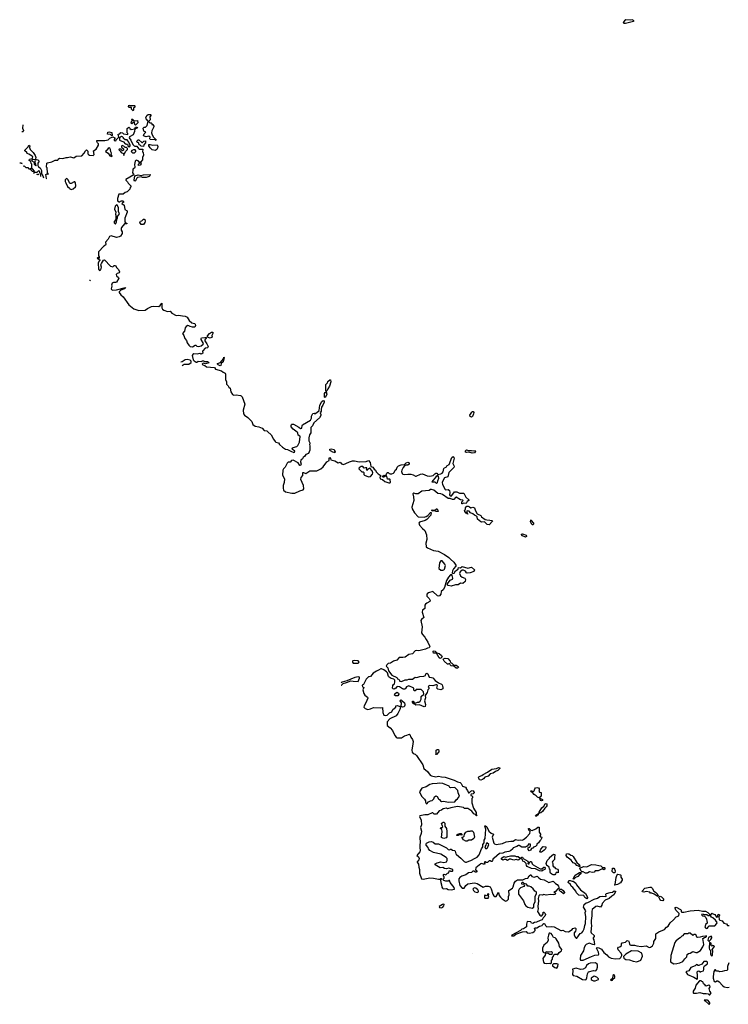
# Model space of a CAD drawing. Extents: x 2737564 to 2859580, y 876530 to 1012372.
# Tile 1 of 110: x 2767734 to 2779295, y 921660 to 937711. Entities that reach past the tile are written whole.
import ezdxf

# ---------------------------------------------------------------- set-up
doc = ezdxf.new("R2010")
doc.units = 0

msp = doc.modelspace()

# ---------------------------------------------------------------- linework, layer by layer
at = {"layer": '0CON05XD'}
for points in [[(2777615, 937655), (2777750, 937685), (2777760, 937695), (2777725, 937711), (2777704, 937706), (2777625, 937708), (2777604, 937695), (2777578, 937665), (2777590, 937655), (2777615, 937655)], [(2769585, 936228), (2769572, 936235), (2769560, 936255), (2769558, 936278), (2769515, 936280), (2769510, 936295), (2769515, 936320), (2769525, 936310), (2769605, 936310), (2769610, 936305), (2769612, 936285), (2769593, 936267), (2769592, 936235), (2769585, 936228)], [(2769955, 935742), (2769945, 935750), (2769865, 935758), (2769857, 935767), (2769860, 935795), (2769842, 935812), (2769795, 935804), (2769764, 935814), (2769754, 935825), (2769765, 935852), (2769790, 935875), (2769758, 935895), (2769750, 935945), (2769765, 935960), (2769785, 935960), (2769812, 935988), (2769832, 936055), (2769799, 936095), (2769790, 936115), (2769814, 936156), (2769830, 936165), (2769867, 936167), (2769877, 936157), (2769857, 936125), (2769862, 936078), (2769840, 936055), (2769840, 936045), (2769855, 936030), (2769878, 936028), (2769888, 936018), (2769890, 936005), (2769905, 936000), (2769922, 935975), (2769922, 935965), (2769888, 935902), (2769882, 935865), (2769893, 935833), (2769917, 935797), (2769960, 935755), (2769955, 935742)], [(2767786, 935995), (2767780, 935945), (2767796, 935905), (2767792, 935888), (2767785, 935882), (2767767, 935884)], [(2768165, 935119), (2768170, 935125), (2768163, 935187), (2768175, 935200), (2768188, 935198), (2768195, 935190), (2768200, 935195), (2768200, 935205), (2768190, 935215), (2768180, 935295), (2768170, 935305), (2768178, 935372), (2768185, 935380), (2768257, 935393), (2768315, 935422), (2768355, 935420), (2768362, 935435), (2768385, 935452), (2768435, 935448), (2768490, 935465), (2768515, 935463), (2768556, 935474), (2768615, 935460), (2768654, 935486), (2768745, 935492), (2768786, 935534), (2768808, 935575), (2768825, 935587), (2768845, 935570), (2768848, 935525), (2768854, 935514), (2768875, 935502), (2768932, 935498), (2768947, 935515), (2768940, 935575), (2768982, 935598), (2769022, 935665), (2769022, 935685), (2769002, 935705), (2768992, 935725), (2768990, 935735), (2768995, 935740), (2769125, 935740), (2769175, 935752), (2769205, 935782), (2769255, 935800), (2769288, 935785), (2769287, 935773), (2769273, 935757), (2769275, 935740), (2769302, 935738), (2769310, 935745), (2769310, 935755), (2769352, 935798), (2769343, 935847), (2769365, 935852), (2769385, 935872), (2769410, 935865), (2769425, 935850), (2769498, 935842), (2769500, 935855), (2769490, 935865), (2769488, 935935), (2769515, 935960), (2769530, 935945), (2769530, 935935), (2769555, 935920), (2769610, 935930), (2769625, 935960), (2769645, 935960), (2769656, 935944), (2769635, 935940), (2769625, 935930), (2769610, 935930), (2769605, 935890), (2769584, 935836), (2769527, 935803), (2769522, 935785), (2769547, 935747), (2769580, 935675), (2769604, 935654), (2769615, 935648), (2769645, 935650), (2769671, 935611), (2769685, 935602), (2769745, 935600), (2769740, 935555), (2769750, 935545), (2769752, 935505), (2769738, 935462), (2769740, 935425), (2769710, 935395), (2769710, 935375), (2769718, 935362), (2769698, 935342), (2769670, 935335), (2769670, 935355), (2769689, 935371), (2769698, 935388), (2769685, 935390), (2769665, 935408), (2769635, 935420), (2769620, 935405), (2769607, 935353), (2769612, 935305), (2769605, 935292), (2769580, 935275), (2769582, 935245), (2769572, 935225), (2769573, 935213), (2769592, 935195), (2769595, 935180), (2769467, 935105), (2769467, 935095), (2769495, 935067), (2769506, 935046), (2769548, 935005), (2769550, 934995), (2769534, 934976), (2769530, 934950), (2769486, 934904), (2769454, 934896), (2769424, 934866), (2769354, 934866), (2769329, 934795), (2769328, 934758), (2769355, 934740), (2769368, 934742), (2769380, 934755), (2769395, 934760), (2769415, 934758), (2769430, 934745), (2769428, 934732), (2769415, 934730), (2769400, 934715), (2769438, 934688), (2769449, 934619), (2769486, 934596), (2769487, 934575), (2769449, 934475), (2769450, 934415), (2769460, 934400), (2769480, 934395), (2769480, 934385), (2769445, 934382), (2769394, 934326), (2769388, 934305), (2769388, 934278), (2769408, 934255), (2769408, 934225), (2769378, 934182), (2769355, 934169), (2769315, 934163), (2769225, 934188), (2769198, 934175), (2769180, 934135), (2769134, 934086), (2769140, 934045), (2769136, 934034), (2769105, 934018), (2769021, 933925), (2769018, 933895), (2769022, 933862), (2769032, 933845), (2769030, 933825), (2769025, 933820), (2769018, 933828), (2769005, 933830), (2769000, 933825), (2769040, 933795), (2769040, 933785), (2769025, 933770), (2769013, 933743), (2769020, 933645), (2769035, 933622), (2769059, 933631), (2769067, 933675), (2769060, 933715), (2769067, 933735), (2769100, 933790), (2769115, 933798), (2769218, 933695), (2769255, 933682), (2769275, 933706), (2769298, 933705), (2769316, 933666), (2769338, 933645), (2769361, 933605), (2769363, 933595), (2769356, 933584), (2769325, 933576), (2769308, 933555), (2769313, 933533), (2769346, 933506), (2769349, 933495), (2769312, 933435), (2769295, 933427), (2769264, 933426), (2769244, 933416), (2769233, 933385), (2769236, 933366), (2769228, 933325), (2769234, 933314), (2769255, 933303), (2769315, 933306), (2769458, 933348), (2769457, 933335), (2769446, 933324), (2769385, 933300), (2769357, 933273), (2769357, 933265), (2769386, 933225), (2769420, 933195), (2769513, 933065), (2769595, 932997), (2769675, 932972), (2769780, 932975), (2769817, 933003), (2769885, 933036), (2769925, 933040), (2770006, 933034), (2770028, 933052), (2770055, 933090), (2770054, 933014), (2770065, 932990), (2770084, 932974), (2770145, 932956), (2770187, 932957), (2770218, 932925), (2770285, 932891), (2770325, 932896), (2770390, 932885), (2770436, 932876), (2770465, 932860), (2770498, 932808), (2770545, 932772), (2770585, 932760), (2770597, 932747), (2770602, 932725), (2770590, 932700), (2770575, 932697), (2770555, 932697), (2770515, 932710), (2770495, 932723), (2770475, 932724), (2770452, 932708), (2770434, 932686), (2770421, 932635), (2770390, 932595), (2770410, 932565), (2770426, 932515), (2770453, 932483), (2770467, 932445), (2770492, 932405), (2770515, 932382), (2770555, 932378), (2770595, 932408), (2770605, 932408), (2770625, 932390), (2770655, 932386), (2770692, 932395), (2770728, 932422), (2770733, 932435), (2770695, 932500), (2770694, 932515), (2770700, 932525), (2770755, 932532), (2770778, 932528), (2770778, 932515), (2770756, 932494), (2770752, 932475), (2770788, 932428), (2770808, 932385), (2770805, 932370), (2770796, 932364), (2770761, 932359), (2770722, 932315), (2770718, 932305), (2770720, 932275), (2770705, 932262), (2770691, 932261), (2770675, 932268), (2770629, 932261), (2770576, 932264), (2770558, 932255), (2770550, 932235), (2770564, 932164), (2770578, 932148), (2770615, 932130), (2770625, 932130), (2770645, 932143), (2770695, 932138), (2770715, 932148), (2770735, 932148), (2770755, 932138), (2770797, 932137), (2770815, 932128), (2770820, 932115), (2770765, 932102), (2770735, 932113), (2770721, 932109), (2770713, 932097), (2770723, 932083), (2770755, 932074), (2770783, 932053), (2770912, 932042), (2770928, 932015), (2771026, 931986), (2771055, 931964), (2771085, 931951), (2771094, 931935), (2771093, 931845), (2771108, 931805), (2771108, 931768), (2771135, 931740), (2771145, 931720), (2771170, 931705), (2771179, 931645), (2771205, 931603), (2771225, 931591), (2771265, 931593), (2771335, 931584), (2771349, 931579), (2771361, 931565), (2771406, 931445), (2771382, 931345), (2771387, 931285), (2771402, 931265), (2771458, 931228), (2771523, 931163), (2771535, 931112), (2771575, 931087), (2771635, 931072), (2771690, 931050), (2771725, 931016), (2771765, 931008), (2771785, 930994), (2771836, 930945), (2771873, 930873), (2771904, 930835), (2771915, 930824), (2771954, 930814), (2771974, 930785), (2772020, 930740), (2772068, 930708), (2772105, 930707), (2772160, 930675), (2772205, 930658), (2772215, 930662), (2772222, 930675), (2772218, 930685), (2772185, 930702), (2772180, 930725), (2772195, 930739), (2772255, 930751), (2772272, 930768), (2772298, 930825), (2772310, 930915), (2772305, 930920)], [(2769625, 935990), (2769613, 936003), (2769605, 936040), (2769595, 936040), (2769565, 936012), (2769550, 936025), (2769558, 936052), (2769570, 936065), (2769570, 936075), (2769560, 936085), (2769565, 936090), (2769578, 936088), (2769582, 936072), (2769595, 936070), (2769605, 936060), (2769658, 936068), (2769662, 936028), (2769625, 935990)], [(2769235, 935820), (2769217, 935837), (2769164, 935844), (2769172, 935878), (2769195, 935882), (2769235, 935870), (2769240, 935825), (2769235, 935820)], [(2769525, 935640), (2769537, 935653), (2769538, 935665), (2769517, 935717), (2769498, 935738), (2769485, 935750), (2769452, 935752), (2769430, 935775), (2769428, 935788), (2769412, 935802), (2769393, 935807), (2769362, 935788), (2769360, 935745), (2769425, 935722), (2769455, 935690), (2769468, 935688), (2769475, 935680), (2769495, 935680), (2769502, 935642), (2769525, 935640)], [(2767798, 935323), (2767805, 935330), (2767832, 935302), (2767865, 935300), (2767885, 935280), (2767898, 935278), (2767935, 935240), (2767965, 935230), (2767978, 935242), (2767945, 935280), (2767912, 935282), (2767915, 935290), (2767928, 935292), (2767932, 935298), (2767930, 935355), (2767920, 935365), (2767918, 935398), (2767890, 935415), (2767892, 935438), (2767935, 935448), (2767944, 935456), (2767948, 935478), (2767939, 935489), (2767885, 935520), (2767855, 935530), (2767850, 935545), (2767820, 935575), (2767820, 935585), (2767870, 935640), (2767885, 935668), (2767897, 935657), (2767894, 935626), (2767904, 935594), (2767953, 935545), (2767989, 935495), (2767996, 935465), (2767993, 935443), (2768000, 935430), (2768030, 935425), (2768050, 935405), (2768028, 935375), (2768028, 935335), (2768041, 935311), (2768066, 935296), (2768077, 935277), (2768088, 935255), (2768090, 935205), (2768100, 935195), (2768122, 935135)], [(2769435, 935500), (2769440, 935525), (2769450, 935535), (2769460, 935565), (2769492, 935595), (2769492, 935612), (2769477, 935627), (2769455, 935630), (2769435, 935652), (2769405, 935662), (2769395, 935650), (2769393, 935633), (2769427, 935607), (2769428, 935582), (2769413, 935573), (2769385, 935600), (2769375, 935602), (2769355, 935600), (2769350, 935585), (2769373, 935573), (2769390, 935545), (2769428, 935528), (2769435, 935500)], [(2769755, 935642), (2769715, 935652), (2769698, 935668), (2769685, 935670), (2769678, 935698), (2769668, 935708), (2769655, 935710), (2769642, 935725), (2769651, 935739), (2769665, 935750), (2769675, 935750), (2769725, 935710), (2769735, 935710), (2769758, 935732), (2769784, 935734), (2769786, 935704), (2769758, 935672), (2769755, 935642)], [(2769945, 935580), (2769895, 935590), (2769860, 935625), (2769842, 935655), (2769842, 935675), (2769864, 935676), (2769906, 935664), (2769975, 935670), (2769987, 935645), (2769983, 935617), (2769972, 935595), (2769955, 935583), (2769945, 935580)], [(2769235, 935480), (2769240, 935485), (2769228, 935515), (2769230, 935535), (2769220, 935555), (2769216, 935596), (2769206, 935616), (2769195, 935622), (2769175, 935612), (2769157, 935583), (2769145, 935580), (2769134, 935564), (2769175, 935538), (2769205, 935492), (2769235, 935480)], [(2769605, 935540), (2769630, 935565), (2769630, 935575), (2769617, 935587), (2769593, 935587), (2769563, 935577), (2769550, 935565), (2769575, 935540), (2769605, 935540)], [(2767734, 935380), (2767765, 935380), (2767770, 935365), (2767761, 935356)], [(2767995, 935330), (2768000, 935335), (2767998, 935355), (2767980, 935385), (2767992, 935415), (2767988, 935428), (2767965, 935433), (2767932, 935428), (2767932, 935412), (2767968, 935388), (2767972, 935355), (2767995, 935330)], [(2768077, 935154), (2768080, 935195), (2768070, 935205), (2768055, 935242), (2768045, 935247), (2768035, 935242), (2768015, 935220), (2767978, 935222), (2767963, 935207), (2767959, 935199)], [(2768020, 935180), (2768025, 935200), (2768040, 935195), (2768033, 935174)], [(2769615, 935080), (2769604, 935095), (2769615, 935168), (2769665, 935181), (2769715, 935170), (2769755, 935182), (2769860, 935185), (2769858, 935165), (2769848, 935155), (2769795, 935138), (2769737, 935137), (2769715, 935150), (2769655, 935138), (2769644, 935126), (2769625, 935084), (2769615, 935080)], [(2768575, 934942), (2768605, 934953), (2768643, 934985), (2768650, 935005), (2768645, 935050), (2768636, 935066), (2768625, 935070), (2768575, 935043), (2768555, 935042), (2768544, 935054), (2768525, 935100), (2768508, 935118), (2768495, 935120), (2768478, 935102), (2768478, 935075), (2768485, 935050), (2768514, 934994), (2768546, 934966), (2768554, 934954), (2768575, 934942)], [(2769295, 934380), (2769312, 934415), (2769318, 934452), (2769332, 934475), (2769330, 934505), (2769362, 934545), (2769347, 934585), (2769344, 934644), (2769332, 934682), (2769315, 934692), (2769290, 934670), (2769282, 934625), (2769301, 934575), (2769299, 934539), (2769310, 934505), (2769300, 934495), (2769302, 934455), (2769273, 934423), (2769275, 934400), (2769295, 934380)], [(2769715, 934370), (2769693, 934405), (2769704, 934426), (2769727, 934433), (2769752, 934458), (2769765, 934460), (2769778, 934455), (2769780, 934425), (2769778, 934405), (2769755, 934372), (2769715, 934370)], [(2768887, 933452), (2768885, 933460), (2768875, 933459)], [(2770842, 932522), (2770800, 932535), (2770800, 932555), (2770828, 932595), (2770865, 932619), (2770887, 932617), (2770888, 932605), (2770868, 932565), (2770872, 932535), (2770855, 932524), (2770842, 932522)], [(2770383, 932074), (2770415, 932094), (2770495, 932098), (2770530, 932125), (2770530, 932145), (2770515, 932160), (2770465, 932170), (2770435, 932168), (2770386, 932133), (2770365, 932127)], [(2771005, 932070), (2770970, 932085), (2770960, 932095), (2770960, 932105), (2771010, 932125), (2771058, 932182), (2771065, 932210), (2771070, 932205), (2771066, 932175), (2771053, 932135), (2771020, 932105), (2771015, 932072), (2771005, 932070)], [(2772735, 931650), (2772726, 931666), (2772730, 931765), (2772755, 931790), (2772762, 931815), (2772795, 931840), (2772805, 931840), (2772809, 931805), (2772789, 931735), (2772759, 931695), (2772751, 931665), (2772735, 931650)], [(2772715, 931551), (2772707, 931557), (2772709, 931615), (2772716, 931634), (2772732, 931642), (2772743, 931605), (2772725, 931558), (2772715, 931551)], [(2772305, 930920), (2772275, 930940), (2772272, 930975), (2772263, 930985), (2772198, 931038), (2772164, 931074), (2772161, 931095), (2772167, 931113), (2772175, 931120), (2772200, 931120), (2772290, 931070), (2772315, 931046), (2772335, 931053), (2772340, 931095), (2772348, 931105), (2772476, 931184), (2772492, 931215), (2772494, 931246), (2772515, 931290), (2772538, 931298), (2772555, 931280), (2772562, 931298), (2772575, 931300), (2772618, 931342), (2772632, 931425), (2772663, 931487), (2772685, 931506), (2772699, 931499), (2772702, 931475), (2772682, 931425), (2772658, 931392), (2772651, 931355), (2772655, 931330), (2772637, 931303), (2772649, 931275), (2772645, 931258), (2772625, 931222), (2772533, 931137), (2772510, 931090), (2772486, 931065), (2772484, 930975), (2772464, 930946), (2772450, 930895), (2772450, 930845), (2772470, 930815), (2772470, 930795), (2772460, 930785), (2772468, 930765), (2772467, 930725), (2772466, 930694), (2772445, 930642), (2772400, 930625), (2772387, 930595), (2772358, 930575), (2772346, 930554), (2772322, 930528), (2772317, 930505), (2772326, 930465), (2772315, 930443), (2772303, 930445), (2772278, 930488), (2772195, 930532), (2772170, 930525), (2772145, 930500), (2772113, 930497), (2772095, 930480), (2772064, 930416), (2772040, 930390), (2772029, 930365), (2772020, 930285), (2772052, 930225), (2772051, 930165), (2772032, 930115), (2772031, 930075), (2772040, 930040), (2772072, 930012), (2772175, 929990), (2772222, 929995), (2772305, 930030), (2772358, 930045), (2772370, 930065), (2772366, 930115), (2772321, 930215), (2772324, 930246), (2772352, 930278), (2772355, 930328), (2772365, 930331), (2772400, 930315), (2772465, 930357), (2772519, 930359), (2772584, 930356), (2772648, 930392), (2772686, 930424), (2772745, 930502), (2772783, 930525), (2772785, 930560), (2772795, 930572), (2772805, 930560), (2772810, 930535), (2772878, 930518), (2772928, 930488), (2772965, 930498), (2772983, 930473), (2773015, 930460), (2773055, 930474), (2773114, 930506), (2773165, 930518), (2773195, 930518), (2773275, 930502), (2773385, 930509), (2773425, 930523), (2773450, 930495), (2773465, 930430), (2773495, 930419), (2773516, 930386), (2773540, 930365), (2773552, 930342), (2773585, 930307), (2773630, 930275), (2773608, 930255), (2773617, 930225), (2773654, 930214), (2773692, 930185), (2773755, 930163), (2773775, 930162), (2773782, 930168), (2773780, 930215), (2773775, 930220), (2773735, 930220), (2773725, 930270), (2773695, 930270), (2773677, 930253), (2773665, 930250), (2773660, 930265), (2773673, 930287), (2773685, 930280), (2773708, 930282), (2773723, 930317), (2773735, 930330), (2773745, 930330), (2773764, 930314), (2773779, 930309), (2773805, 930310), (2773831, 930319), (2773843, 930327), (2773858, 930365), (2773882, 930385), (2773892, 930415), (2773914, 930436), (2773955, 930457), (2774012, 930458), (2774040, 930485), (2774065, 930499), (2774080, 930490), (2774089, 930475), (2774086, 930465), (2774065, 930451), (2774032, 930448), (2774012, 930438), (2773990, 930410), (2773967, 930365), (2773964, 930344), (2773972, 930315), (2773984, 930304), (2774015, 930298), (2774065, 930304), (2774115, 930302), (2774155, 930294), (2774192, 930272), (2774205, 930271), (2774275, 930303), (2774305, 930309), (2774384, 930274), (2774425, 930269), (2774478, 930282), (2774505, 930310), (2774525, 930320), (2774538, 930318), (2774558, 930298), (2774605, 930306), (2774624, 930316), (2774641, 930339), (2774655, 930396), (2774664, 930406), (2774692, 930415), (2774705, 930438), (2774741, 930459), (2774784, 930575), (2774805, 930589), (2774819, 930579), (2774823, 930565), (2774803, 930475), (2774821, 930435), (2774818, 930412), (2774733, 930327), (2774720, 930260), (2774666, 930244), (2774657, 930235), (2774627, 930165), (2774630, 930135), (2774674, 930054), (2774685, 930047), (2774725, 930050), (2774746, 930036), (2774753, 930005), (2774744, 929965), (2774755, 929947), (2774775, 929946), (2774785, 929953), (2774828, 930012), (2774865, 930013), (2774907, 929993), (2774980, 929995), (2775015, 929928), (2775062, 929885), (2775059, 929871), (2775032, 929855), (2775018, 929822), (2774975, 929827), (2774955, 929818), (2774945, 929820), (2774945, 929850), (2774970, 929875), (2774965, 929880), (2774925, 929883), (2774857, 929927), (2774845, 929922), (2774815, 929891), (2774795, 929891), (2774755, 929908), (2774725, 929906), (2774632, 929972), (2774605, 929982), (2774555, 929986), (2774489, 930039), (2774455, 930054), (2774438, 930052), (2774415, 930036), (2774295, 930027), (2774235, 929984), (2774195, 929982), (2774165, 929990), (2774148, 929982), (2774159, 929935), (2774162, 929875), (2774129, 929765), (2774139, 929735), (2774174, 929674), (2774235, 929608), (2774335, 929600), (2774365, 929611), (2774390, 929630), (2774435, 929680), (2774447, 929677), (2774440, 929635), (2774375, 929562), (2774348, 929545), (2774255, 929519), (2774246, 929505), (2774255, 929472), (2774304, 929414), (2774342, 929382), (2774370, 929315), (2774378, 929235), (2774359, 929175), (2774366, 929117), (2774385, 929101), (2774485, 929060), (2774559, 929045), (2774665, 928993), (2774734, 928944), (2774760, 928915), (2774818, 928868), (2774849, 928819), (2774847, 928805), (2774809, 928761), (2774794, 928726), (2774790, 928695), (2774801, 928681), (2774825, 928688), (2774845, 928724), (2774889, 928755), (2774895, 928780), (2774925, 928777), (2774955, 928799), (2775045, 928769), (2775105, 928784), (2775153, 928743), (2775145, 928714), (2775085, 928693), (2775035, 928688), (2775023, 928695), (2775009, 928719), (2774975, 928740), (2774955, 928738), (2774921, 928710), (2774912, 928685), (2774925, 928645), (2774953, 928623), (2774995, 928605), (2775009, 928585), (2775004, 928555), (2774965, 928518), (2774925, 928526), (2774885, 928496), (2774845, 928496), (2774775, 928475), (2774725, 928486), (2774711, 928495), (2774711, 928515), (2774755, 928576), (2774795, 928591), (2774801, 928605), (2774792, 928652), (2774779, 928669), (2774765, 928664), (2774729, 928625), (2774695, 928567), (2774666, 928455), (2774643, 928415), (2774611, 928389), (2774605, 928345), (2774585, 928319), (2774565, 928312), (2774548, 928318), (2774475, 928392), (2774405, 928367), (2774381, 928349), (2774374, 928336), (2774374, 928314), (2774414, 928275), (2774432, 928245), (2774431, 928235), (2774423, 928225), (2774375, 928202), (2774353, 928185), (2774343, 928165), (2774346, 928114), (2774304, 928086), (2774300, 928055), (2774328, 927965), (2774288, 927935), (2774280, 927915), (2774302, 927815), (2774292, 927715), (2774305, 927688), (2774346, 927645), (2774363, 927605), (2774393, 927565), (2774428, 927495), (2774415, 927470), (2774385, 927464), (2774352, 927448), (2774245, 927420), (2774205, 927430), (2774185, 927420), (2774142, 927375), (2774085, 927360), (2774025, 927318), (2773985, 927312), (2773926, 927314), (2773885, 927270), (2773832, 927255), (2773785, 927222), (2773745, 927217), (2773723, 927195), (2773713, 927173), (2773738, 927145), (2773750, 927095), (2773806, 927026), (2773885, 926988), (2773900, 926965), (2773915, 926960), (2773930, 926945), (2773930, 926935), (2773938, 926928), (2773965, 926922), (2774025, 926947), (2774055, 926948), (2774085, 926962), (2774145, 926960), (2774187, 926993), (2774215, 926990), (2774264, 927006), (2774325, 927010), (2774355, 927020), (2774360, 927045), (2774376, 927056), (2774392, 927045), (2774412, 926992), (2774455, 926990), (2774475, 926982), (2774515, 926937), (2774565, 926900), (2774615, 926880), (2774628, 926868), (2774630, 926845), (2774640, 926835), (2774640, 926805), (2774605, 926788), (2774557, 926797), (2774542, 926815), (2774550, 926855), (2774535, 926870), (2774525, 926868), (2774475, 926852), (2774425, 926858), (2774402, 926845), (2774400, 926835), (2774410, 926825), (2774410, 926805), (2774393, 926787), (2774380, 926745), (2774350, 926695), (2774352, 926655), (2774340, 926605), (2774357, 926545), (2774347, 926513), (2774335, 926510), (2774255, 926542), (2774195, 926538), (2774168, 926558), (2774155, 926560), (2774140, 926585), (2774145, 926600), (2774155, 926600), (2774172, 926572), (2774185, 926570), (2774225, 926588), (2774247, 926583), (2774265, 926600), (2774282, 926635), (2774285, 926680), (2774330, 926715), (2774320, 926755), (2774285, 926790), (2774205, 926790), (2774185, 926770), (2774175, 926770), (2774163, 926783), (2774162, 926812), (2774155, 926820), (2774085, 926852), (2774045, 926838), (2774029, 926811), (2774015, 926800), (2773995, 926797), (2773981, 926801), (2773930, 926835), (2773905, 926842), (2773885, 926838), (2773870, 926815), (2773842, 926798), (2773825, 926802), (2773818, 926815), (2773822, 926855), (2773830, 926875), (2773848, 926885), (2773857, 926915), (2773853, 926945), (2773838, 926958), (2773795, 926973), (2773764, 926994), (2773753, 927005), (2773734, 927065), (2773721, 927081), (2773675, 927112), (2773635, 927128), (2773625, 927128), (2773590, 927105), (2773555, 927092), (2773501, 927059), (2773458, 927005), (2773435, 927000)], [(2775105, 931231), (2775081, 931241), (2775079, 931265), (2775109, 931315), (2775122, 931325), (2775135, 931326), (2775143, 931305), (2775138, 931285), (2775121, 931245), (2775105, 931231)], [(2772875, 930650), (2772865, 930660), (2772855, 930658), (2772802, 930685), (2772793, 930695), (2772795, 930712), (2772814, 930716), (2772866, 930706), (2772880, 930665), (2772875, 930650)], [(2775115, 930646), (2775061, 930661), (2775025, 930658), (2775012, 930662), (2775003, 930675), (2775010, 930690), (2775025, 930697), (2775055, 930690), (2775105, 930690), (2775135, 930681), (2775167, 930687), (2775172, 930675), (2775155, 930651), (2775115, 930646)], [(2773425, 930261), (2773455, 930264), (2773492, 930305), (2773496, 930325), (2773483, 930355), (2773448, 930398), (2773422, 930388), (2773395, 930360), (2773390, 930375), (2773400, 930385), (2773397, 930407), (2773375, 930408), (2773355, 930400), (2773330, 930425), (2773305, 930430), (2773274, 930406), (2773268, 930388), (2773287, 930367), (2773315, 930340), (2773335, 930340), (2773348, 930328), (2773350, 930295), (2773360, 930285), (2773425, 930261)], [(2774535, 930152), (2774550, 930165), (2774554, 930196), (2774573, 930235), (2774567, 930265), (2774555, 930280), (2774526, 930264), (2774460, 930175), (2774505, 930178), (2774535, 930152)], [(2774555, 929692), (2774527, 929693), (2774503, 929703), (2774465, 929700), (2774460, 929715), (2774465, 929720), (2774505, 929718), (2774533, 929737), (2774545, 929738), (2774558, 929715), (2774560, 929695), (2774555, 929692)], [(2775395, 929477), (2775362, 929482), (2775315, 929523), (2775275, 929520), (2775255, 929526), (2775201, 929571), (2775196, 929606), (2775188, 929618), (2775154, 929634), (2775128, 929658), (2775091, 929671), (2775065, 929701), (2775035, 929703), (2775023, 929687), (2775047, 929653), (2775020, 929665), (2774998, 929695), (2774992, 929715), (2775006, 929724), (2775008, 929755), (2775018, 929772), (2775028, 929782), (2775052, 929782), (2775072, 929772), (2775095, 929752), (2775125, 929762), (2775155, 929752), (2775169, 929705), (2775198, 929658), (2775255, 929627), (2775268, 929608), (2775326, 929566), (2775355, 929556), (2775405, 929554), (2775440, 929545), (2775448, 929535), (2775395, 929477)], [(2776095, 929478), (2776088, 929485), (2776068, 929525), (2776075, 929560), (2776080, 929545), (2776117, 929505), (2776115, 929488), (2776105, 929479), (2776095, 929478)], [(2775985, 929275), (2775939, 929295), (2775917, 929325), (2775935, 929329), (2775996, 929306), (2776004, 929295), (2776002, 929285), (2775985, 929275)], [(2774635, 928737), (2774655, 928744), (2774666, 928755), (2774682, 928815), (2774672, 928835), (2774625, 928890), (2774605, 928890), (2774584, 928856), (2774573, 928763), (2774605, 928738), (2774635, 928737)], [(2774595, 927299), (2774580, 927310), (2774535, 927382), (2774485, 927382), (2774477, 927405), (2774481, 927419), (2774495, 927423), (2774515, 927416), (2774542, 927392), (2774575, 927380), (2774616, 927345), (2774624, 927325), (2774605, 927301), (2774595, 927299)], [(2774855, 927140), (2774815, 927170), (2774775, 927177), (2774758, 927195), (2774748, 927218), (2774727, 927203), (2774715, 927207), (2774659, 927255), (2774644, 927285), (2774646, 927294), (2774675, 927304), (2774718, 927295), (2774756, 927256), (2774763, 927233), (2774785, 927223), (2774808, 927198), (2774820, 927190), (2774855, 927188), (2774886, 927165), (2774893, 927155), (2774875, 927142), (2774855, 927140)], [(2773255, 927222), (2773272, 927235), (2773255, 927260), (2773204, 927266), (2773168, 927262), (2773162, 927255), (2773162, 927235), (2773175, 927222), (2773255, 927222)], [(2772981, 926864), (2772985, 926863), (2773012, 926888), (2773065, 926904), (2773134, 926936), (2773175, 926927), (2773255, 926924), (2773280, 926975), (2773278, 926995), (2773255, 926998), (2773200, 926985), (2773069, 926931), (2772995, 926914), (2772980, 926903)], [(2773435, 927000), (2773422, 926998), (2773385, 926960), (2773344, 926876), (2773323, 926865), (2773320, 926855), (2773327, 926837), (2773350, 926825), (2773334, 926785), (2773351, 926725), (2773365, 926702), (2773408, 926665), (2773413, 926653), (2773383, 926577), (2773353, 926525), (2773351, 926505), (2773372, 926482), (2773415, 926468), (2773460, 926475), (2773505, 926497), (2773625, 926491), (2773655, 926500), (2773660, 926415), (2773675, 926372), (2773695, 926366), (2773728, 926375), (2773765, 926410), (2773803, 926427), (2773822, 926465), (2773872, 926505), (2773872, 926528), (2773895, 926530), (2773940, 926515), (2773948, 926505), (2773936, 926464), (2773917, 926435), (2773905, 926402), (2773877, 926365), (2773773, 926315), (2773728, 926265), (2773728, 926205), (2773777, 926167), (2773816, 926124), (2773855, 926043), (2773875, 926013), (2773895, 926004), (2773965, 926005), (2774014, 926036), (2774050, 926045), (2774075, 926061), (2774094, 926064), (2774099, 926059), (2774114, 926015), (2774142, 925975), (2774151, 925945), (2774150, 925905), (2774131, 925805), (2774135, 925770), (2774155, 925750), (2774185, 925740), (2774210, 925715), (2774310, 925565), (2774329, 925505), (2774386, 925455), (2774433, 925393), (2774455, 925383), (2774525, 925369), (2774565, 925381), (2774615, 925366), (2774675, 925361), (2774825, 925316), (2774875, 925287), (2774918, 925278), (2774938, 925258), (2774958, 925218), (2775005, 925200), (2775020, 925185), (2775020, 925175), (2775042, 925145), (2775058, 925108), (2775065, 925108), (2775093, 925137), (2775115, 925146), (2775130, 925140), (2775150, 925115), (2775150, 925105), (2775135, 925090), (2775100, 925085), (2775093, 925077), (2775094, 925064), (2775108, 925058), (2775120, 925045), (2775120, 925025), (2775110, 925015), (2775112, 924955), (2775108, 924945), (2775140, 924855), (2775182, 924785), (2775180, 924750), (2775190, 924745), (2775188, 924732), (2775180, 924735), (2775180, 924750), (2775144, 924764), (2775109, 924809), (2775045, 924850), (2775005, 924850), (2774992, 924852), (2774975, 924870), (2774875, 924884), (2774768, 924865), (2774715, 924847), (2774695, 924858), (2774645, 924847), (2774615, 924823), (2774575, 924812), (2774535, 924760), (2774495, 924760), (2774475, 924780), (2774465, 924782), (2774395, 924750), (2774345, 924750), (2774262, 924735), (2774256, 924724), (2774282, 924662), (2774289, 924585), (2774274, 924545), (2774287, 924485), (2774286, 924445), (2774262, 924385), (2774267, 924295), (2774260, 924265), (2774260, 924215), (2774269, 924165), (2774262, 924148), (2774212, 924085), (2774241, 924065), (2774251, 924035), (2774246, 924014), (2774221, 923985), (2774220, 923975), (2774242, 923942), (2774244, 923895), (2774256, 923855), (2774255, 923800), (2774292, 923705), (2774315, 923698), (2774425, 923720), (2774486, 923716), (2774565, 923700), (2774595, 923700), (2774605, 923710), (2774615, 923710), (2774618, 923702), (2774600, 923685), (2774603, 923645), (2774618, 923608), (2774620, 923570), (2774631, 923551), (2774643, 923543), (2774698, 923548), (2774725, 923532), (2774775, 923528), (2774830, 923535), (2774822, 923565), (2774759, 923645), (2774745, 923680), (2774735, 923680), (2774725, 923670), (2774685, 923670), (2774655, 923680), (2774640, 923695), (2774660, 923715), (2774657, 923737), (2774648, 923748), (2774650, 923775), (2774655, 923780), (2774687, 923773), (2774712, 923798), (2774738, 923802), (2774742, 923838), (2774757, 923837), (2774765, 923830), (2774795, 923832), (2774800, 923835), (2774800, 923855), (2774735, 923878), (2774695, 923870), (2774665, 923873), (2774635, 923890), (2774594, 923884), (2774510, 923935), (2774512, 923948), (2774545, 923967), (2774605, 923980), (2774655, 923973), (2774696, 923984), (2774710, 924005), (2774706, 924035), (2774692, 924055), (2774605, 924110), (2774486, 924136), (2774425, 924169), (2774405, 924192), (2774396, 924216), (2774363, 924255), (2774363, 924275), (2774373, 924287), (2774415, 924310), (2774455, 924312), (2774482, 924302), (2774515, 924276), (2774565, 924274), (2774654, 924234), (2774695, 924213), (2774725, 924184), (2774752, 924178), (2774765, 924190), (2774775, 924190), (2774793, 924173), (2774827, 924167), (2774840, 924155), (2774848, 924115), (2774860, 924100), (2774933, 924043), (2774985, 923987), (2775005, 923977), (2775025, 923977), (2775064, 923996), (2775095, 924003), (2775165, 924041), (2775195, 924060), (2775231, 924099), (2775268, 924195), (2775290, 924225), (2775292, 924265), (2775310, 924295), (2775312, 924335), (2775328, 924362), (2775338, 924515), (2775320, 924565), (2775325, 924570), (2775335, 924568), (2775358, 924555), (2775388, 924485), (2775425, 924452), (2775462, 924435), (2775443, 924385), (2775470, 924285), (2775480, 924275), (2775505, 924267), (2775609, 924281), (2775673, 924307), (2775745, 924322), (2775785, 924318), (2775822, 924348), (2775865, 924336), (2775905, 924340), (2775930, 924335), (2775955, 924348), (2776003, 924387), (2776057, 924445), (2776062, 924475), (2776039, 924499), (2776033, 924527), (2776048, 924528), (2776075, 924498), (2776096, 924494), (2776157, 924523), (2776185, 924550), (2776208, 924548), (2776210, 924465), (2776230, 924435), (2776230, 924415), (2776220, 924405), (2776232, 924392), (2776248, 924388), (2776250, 924375), (2776235, 924340), (2776218, 924325), (2776199, 924291), (2776172, 924268), (2776170, 924255), (2776148, 924232), (2776115, 924220), (2776105, 924208), (2776082, 924198), (2776065, 924172), (2776045, 924163), (2776028, 924185), (2776028, 924212), (2776035, 924220), (2776058, 924222), (2776060, 924235), (2776070, 924245), (2776065, 924270), (2776032, 924268), (2776028, 924252), (2776008, 924232), (2775995, 924230), (2775985, 924220), (2775925, 924222), (2775885, 924250), (2775871, 924249), (2775845, 924230), (2775785, 924210), (2775778, 924195), (2775739, 924161), (2775715, 924152), (2775648, 924142), (2775615, 924122), (2775562, 924118), (2775475, 924040), (2775460, 924035), (2775450, 924005), (2775435, 923990), (2775425, 923990), (2775415, 924000), (2775395, 924000), (2775365, 923972), (2775345, 923970), (2775335, 923980), (2775325, 923980), (2775310, 923965), (2775320, 923955), (2775315, 923940), (2775266, 923956), (2775255, 923952), (2775178, 923885), (2775173, 923853), (2775198, 923835), (2775180, 923815), (2775173, 923813), (2775145, 923828), (2775125, 923828), (2775105, 923810), (2775055, 923802), (2775015, 923770), (2774945, 923750), (2774913, 923725), (2774901, 923705), (2774899, 923675), (2774914, 923595), (2774955, 923556), (2774984, 923556), (2775011, 923599), (2775046, 923624), (2775155, 923638), (2775195, 923628), (2775295, 923570), (2775335, 923586), (2775378, 923588), (2775407, 923575), (2775424, 923544), (2775451, 923455), (2775470, 923430), (2775485, 923420), (2775505, 923418), (2775545, 923480), (2775556, 923436), (2775578, 923408), (2775605, 923380), (2775655, 923348), (2775666, 923344), (2775688, 923352), (2775707, 923373), (2775710, 923415), (2775721, 923445), (2775713, 923515), (2775774, 923556), (2775786, 923575), (2775799, 923635), (2775822, 923668), (2775855, 923690), (2775945, 923690), (2775985, 923709), (2776024, 923716), (2776045, 923752), (2776065, 923768), (2776078, 923768), (2776090, 923745), (2776125, 923732), (2776175, 923748), (2776201, 923721), (2776232, 923702), (2776288, 923688), (2776365, 923647), (2776435, 923670), (2776475, 923628), (2776503, 923613), (2776522, 923585), (2776528, 923565), (2776528, 923542), (2776515, 923540), (2776475, 923500), (2776450, 923485), (2776468, 923478), (2776480, 923465), (2776465, 923450), (2776445, 923443), (2776395, 923450), (2776325, 923440), (2776285, 923448), (2776265, 923438), (2776218, 923442), (2776203, 923427), (2776193, 923385), (2776197, 923345), (2776189, 923255), (2776194, 923216), (2776181, 923175), (2776218, 923115), (2776235, 923100), (2776255, 923100), (2776265, 923118), (2776273, 923135), (2776275, 923160), (2776285, 923160), (2776305, 923140), (2776310, 923125), (2776303, 923095), (2776272, 923068), (2776260, 923035), (2776223, 923027), (2776165, 922997), (2776132, 922992), (2776105, 922977), (2776085, 922982), (2776072, 923002), (2776015, 923010), (2776003, 922965), (2776005, 922923), (2775955, 922891), (2775925, 922884), (2775905, 922864), (2775764, 922785), (2775760, 922775), (2775795, 922778), (2775826, 922804), (2775935, 922842), (2775995, 922847), (2776015, 922826), (2776045, 922819), (2776105, 922831), (2776127, 922845), (2776142, 922865), (2776142, 922882), (2776132, 922895), (2776140, 922905), (2776172, 922908), (2776215, 922933), (2776257, 922943), (2776268, 922965), (2776285, 922977), (2776298, 922975), (2776312, 922945), (2776335, 922922), (2776415, 922928), (2776452, 922922), (2776560, 922865), (2776576, 922864)], [(2773865, 926688), (2773848, 926698), (2773855, 926722), (2773885, 926748), (2773900, 926745), (2773912, 926732), (2773917, 926715), (2773905, 926690), (2773865, 926688)], [(2773985, 926506), (2773960, 926515), (2773963, 926575), (2773943, 926605), (2773945, 926620), (2773955, 926622), (2773968, 926615), (2774010, 926575), (2774018, 926555), (2774016, 926536), (2774005, 926511), (2773985, 926506)], [(2774535, 925730), (2774520, 925735), (2774530, 925745), (2774528, 925802), (2774545, 925812), (2774565, 925812), (2774573, 925793), (2774572, 925775), (2774535, 925730)], [(2775255, 925316), (2775235, 925322), (2775222, 925355), (2775223, 925367), (2775232, 925375), (2775272, 925388), (2775295, 925406), (2775368, 925442), (2775436, 925494), (2775515, 925506), (2775545, 925518), (2775570, 925515), (2775570, 925505), (2775559, 925491), (2775535, 925472), (2775494, 925456), (2775460, 925430), (2775410, 925415), (2775375, 925378), (2775322, 925365), (2775302, 925335), (2775285, 925323), (2775255, 925316)], [(2774375, 924930), (2774405, 924962), (2774435, 924978), (2774465, 924980), (2774488, 925012), (2774499, 925041), (2774525, 925057), (2774545, 925048), (2774567, 925007), (2774585, 924998), (2774597, 924977), (2774615, 924968), (2774645, 924972), (2774735, 924957), (2774835, 924960), (2774857, 924995), (2774878, 925012), (2774908, 925055), (2774887, 925105), (2774883, 925145), (2774832, 925192), (2774765, 925187), (2774754, 925194), (2774740, 925215), (2774635, 925260), (2774585, 925263), (2774545, 925257), (2774466, 925256), (2774425, 925246), (2774364, 925206), (2774295, 925186), (2774258, 925125), (2774260, 925105), (2774293, 925045), (2774338, 925005), (2774352, 924975), (2774354, 924954), (2774363, 924933), (2774375, 924930)], [(2776245, 924978), (2776232, 924985), (2776220, 925020), (2776180, 925035), (2776160, 925060), (2776125, 925081), (2776103, 925113), (2776080, 925125), (2776072, 925138), (2776085, 925140), (2776115, 925130), (2776128, 925142), (2776140, 925175), (2776152, 925188), (2776175, 925192), (2776198, 925188), (2776210, 925175), (2776210, 925145), (2776202, 925132), (2776215, 925120), (2776240, 925115), (2776240, 925055), (2776220, 925035), (2776220, 925020), (2776265, 925000), (2776265, 924980), (2776245, 924978)], [(2776155, 924723), (2776150, 924735), (2776157, 924745), (2776185, 924766), (2776200, 924770), (2776207, 924795), (2776255, 924862), (2776285, 924890), (2776305, 924930), (2776325, 924933), (2776335, 924927), (2776334, 924895), (2776325, 924880), (2776300, 924860), (2776266, 924804), (2776238, 924782), (2776200, 924770), (2776195, 924748), (2776155, 924723)], [(2774655, 924364), (2774635, 924367), (2774615, 924380), (2774629, 924475), (2774620, 924510), (2774600, 924525), (2774605, 924540), (2774625, 924540), (2774640, 924555), (2774630, 924565), (2774618, 924605), (2774624, 924616), (2774645, 924630), (2774655, 924630), (2774672, 924612), (2774672, 924565), (2774696, 924526), (2774702, 924475), (2774702, 924388), (2774690, 924375), (2774655, 924364)], [(2774865, 924410), (2774860, 924415), (2774880, 924435), (2774915, 924442), (2774935, 924442), (2774950, 924435), (2774945, 924420), (2774898, 924422), (2774885, 924412), (2774865, 924410)], [(2775015, 924320), (2774972, 924342), (2774950, 924385), (2774975, 924390), (2774985, 924400), (2774990, 924435), (2775015, 924468), (2775047, 924483), (2775085, 924482), (2775095, 924490), (2775115, 924490), (2775140, 924465), (2775152, 924385), (2775142, 924365), (2775105, 924338), (2775064, 924336), (2775035, 924322), (2775015, 924320)], [(2775355, 924200), (2775367, 924213), (2775388, 924265), (2775355, 924290), (2775342, 924278), (2775340, 924255), (2775320, 924225), (2775335, 924200), (2775355, 924200)], [(2775695, 924003), (2775665, 924022), (2775638, 924022), (2775615, 924010), (2775594, 924024), (2775595, 924040), (2775635, 924068), (2775665, 924058), (2775698, 924072), (2775741, 924079), (2775813, 924083), (2775835, 924072), (2775865, 924072), (2775900, 924045), (2775893, 924027), (2775865, 924012), (2775835, 924018), (2775795, 924008), (2775747, 924027), (2775725, 924028), (2775695, 924003)], [(2776225, 924140), (2776220, 924145), (2776235, 924190), (2776275, 924230), (2776318, 924228), (2776320, 924215), (2776310, 924195), (2776289, 924171), (2776265, 924150), (2776245, 924142), (2776225, 924140)], [(2776435, 923770), (2776415, 923780), (2776395, 923800), (2776388, 923815), (2776390, 923855), (2776380, 923865), (2776370, 923895), (2776345, 923920), (2776332, 923922), (2776322, 923955), (2776340, 924005), (2776380, 924045), (2776380, 924055), (2776445, 924108), (2776463, 924103), (2776467, 924085), (2776459, 924065), (2776458, 924022), (2776432, 923995), (2776422, 923975), (2776430, 923955), (2776430, 923915), (2776445, 923900), (2776455, 923900), (2776475, 923872), (2776512, 923865), (2776520, 923845), (2776518, 923802), (2776505, 923810), (2776485, 923810), (2776478, 923785), (2776465, 923772), (2776435, 923770)], [(2776865, 923900), (2776852, 923912), (2776824, 923924), (2776796, 923956), (2776765, 923967), (2776732, 924012), (2776665, 924059), (2776649, 924085), (2776657, 924113), (2776685, 924120), (2776695, 924110), (2776705, 924110), (2776725, 924090), (2776750, 924085), (2776765, 924070), (2776824, 923974), (2776868, 923935), (2776870, 923905), (2776865, 923900)], [(2776255, 923833), (2776215, 923834), (2776149, 923869), (2776085, 923876), (2776015, 923908), (2776002, 923925), (2775998, 923955), (2775970, 923985), (2775940, 923995), (2775937, 924017), (2775912, 924042), (2775912, 924048), (2775925, 924060), (2775935, 924060), (2775950, 924035), (2776022, 923995), (2776032, 923975), (2776022, 923955), (2776028, 923948), (2776045, 923952), (2776050, 923975), (2776065, 923990), (2776075, 923990), (2776085, 923980), (2776095, 923952), (2776112, 923935), (2776225, 923868), (2776252, 923868), (2776283, 923897), (2776297, 923897), (2776309, 923879), (2776304, 923856), (2776272, 923848), (2776255, 923833)], [(2776993, 923797), (2776965, 923800), (2776927, 923817), (2776905, 923820), (2776892, 923832), (2776872, 923878), (2776930, 923905), (2776985, 923903), (2777065, 923940), (2777134, 923936), (2777181, 923921), (2777216, 923916), (2777242, 923892), (2777275, 923890), (2777278, 923885), (2777280, 923865), (2777265, 923852), (2777235, 923870), (2777170, 923835), (2777125, 923838), (2777104, 923816), (2777080, 923810), (2777031, 923819), (2777005, 923802), (2776993, 923797)], [(2776775, 923700), (2776762, 923705), (2776798, 923765), (2776865, 923810), (2776888, 923808), (2776890, 923785), (2776885, 923780), (2776875, 923780), (2776839, 923741), (2776803, 923727), (2776775, 923700)], [(2777445, 923802), (2777422, 923805), (2777402, 923825), (2777403, 923877), (2777425, 923878), (2777438, 923865), (2777450, 923835), (2777445, 923802)], [(2777445, 923602), (2777440, 923605), (2777448, 923612), (2777464, 923726), (2777475, 923760), (2777495, 923780), (2777535, 923770), (2777540, 923765), (2777540, 923735), (2777562, 923702), (2777562, 923685), (2777555, 923668), (2777535, 923641), (2777488, 923615), (2777445, 923602)], [(2776095, 923230), (2776120, 923245), (2776122, 923285), (2776143, 923335), (2776144, 923425), (2776167, 923463), (2776167, 923487), (2776155, 923500), (2776137, 923507), (2776112, 923545), (2776074, 923574), (2776046, 923586), (2776025, 923588), (2776005, 923618), (2775962, 923632), (2775947, 923647), (2775930, 923645), (2775920, 923635), (2775922, 923622), (2775958, 923618), (2775972, 923595), (2775961, 923579), (2775902, 923558), (2775881, 923539), (2775871, 923515), (2775874, 923455), (2775956, 923346), (2775976, 923286), (2775990, 923265), (2776025, 923243), (2776095, 923230)], [(2776985, 923382), (2776955, 923400), (2776940, 923435), (2776855, 923438), (2776818, 923475), (2776807, 923505), (2776758, 923565), (2776732, 923585), (2776722, 923615), (2776680, 923645), (2776694, 923676), (2776715, 923680), (2776745, 923668), (2776765, 923670), (2776808, 923635), (2776819, 923609), (2776886, 923526), (2776967, 923465), (2777000, 923405), (2777000, 923395), (2776985, 923382)], [(2775195, 923484), (2775217, 923495), (2775219, 923505), (2775210, 923525), (2775175, 923554), (2775155, 923559), (2775142, 923555), (2775128, 923535), (2775137, 923515), (2775160, 923495), (2775195, 923484)], [(2775375, 923393), (2775388, 923405), (2775380, 923425), (2775388, 923455), (2775375, 923468), (2775355, 923430), (2775325, 923440), (2775318, 923425), (2775318, 923405), (2775325, 923393), (2775375, 923393)], [(2776605, 923462), (2776570, 923495), (2776555, 923500), (2776542, 923515), (2776542, 923528), (2776553, 923537), (2776575, 923538), (2776602, 923515), (2776620, 923485), (2776620, 923475), (2776605, 923462)], [(2776576, 922864), (2776595, 922867), (2776635, 922847), (2776685, 922840), (2776745, 922878), (2776760, 922895), (2776795, 922908), (2776808, 922895), (2776810, 922875), (2776802, 922855), (2776778, 922825), (2776778, 922788), (2776801, 922751), (2776815, 922740), (2776825, 922740), (2776878, 922812), (2776905, 922827), (2776922, 922845), (2776945, 922890), (2776953, 922945), (2776966, 922975), (2776969, 923085), (2776958, 923155), (2776968, 923185), (2776930, 923245), (2776942, 923285), (2776975, 923314), (2777005, 923322), (2777104, 923375), (2777160, 923390), (2777197, 923415), (2777235, 923422), (2777295, 923417), (2777303, 923425), (2777298, 923455), (2777307, 923465), (2777370, 923485), (2777405, 923489), (2777435, 923510), (2777452, 923505), (2777452, 923495), (2777425, 923442), (2777392, 923425), (2777352, 923385), (2777285, 923358), (2777236, 923304), (2777232, 923275), (2777208, 923242), (2777158, 923258), (2777132, 923255), (2777076, 923205), (2777066, 923174), (2777071, 923105), (2777060, 923025), (2777058, 922975), (2777063, 922945), (2777052, 922842), (2777059, 922825), (2777105, 922780), (2777107, 922765), (2777090, 922745), (2777090, 922725), (2777102, 922712), (2777110, 922635), (2777105, 922630), (2777085, 922633), (2777025, 922656), (2776975, 922633), (2776965, 922623), (2776942, 922585), (2776930, 922530), (2776882, 922455), (2776880, 922395), (2776885, 922382), (2776895, 922377), (2776925, 922379), (2777065, 922442), (2777115, 922459), (2777175, 922468), (2777182, 922475), (2777179, 922509), (2777142, 922575), (2777155, 922588), (2777185, 922580), (2777225, 922558), (2777262, 922502), (2777312, 922465), (2777342, 922432), (2777385, 922410), (2777452, 922402), (2777523, 922407), (2777539, 922421), (2777557, 922453), (2777557, 922465), (2777546, 922496), (2777499, 922549), (2777494, 922576), (2777505, 922592), (2777525, 922598), (2777545, 922612), (2777552, 922625), (2777553, 922645), (2777565, 922660), (2777617, 922673), (2777645, 922700), (2777667, 922697), (2777678, 922675), (2777682, 922635), (2777704, 922624), (2777765, 922624), (2777805, 922611), (2777875, 922604), (2777953, 922613), (2778005, 922588), (2778027, 922593), (2778056, 922614), (2778078, 922655), (2778082, 922685), (2778110, 922735), (2778115, 922810), (2778159, 922841), (2778255, 922881), (2778285, 922919), (2778316, 922934), (2778344, 922986), (2778401, 923035), (2778443, 923087), (2778486, 923104), (2778492, 923142), (2778440, 923195), (2778429, 923225), (2778430, 923240), (2778445, 923241), (2778513, 923205), (2778524, 923195), (2778528, 923168), (2778535, 923162), (2778568, 923162), (2778674, 923186), (2778805, 923193), (2778875, 923180), (2778925, 923180), (2778962, 923155), (2778988, 923128), (2778990, 923105), (2778985, 923100), (2778965, 923100), (2778947, 923117), (2778935, 923120), (2778895, 923120), (2778885, 923130), (2778860, 923125), (2778862, 923112), (2778873, 923103), (2778908, 923098), (2778927, 923077), (2778937, 923047), (2778943, 923013), (2778950, 923005), (2778950, 922985), (2778928, 922965), (2778912, 922925), (2778924, 922904), (2778935, 922898), (2778955, 922902), (2778968, 922915), (2778978, 922942), (2779025, 922938), (2779075, 922942), (2779110, 922975), (2779111, 922995), (2779085, 923032), (2779045, 923068), (2779021, 923081), (2779010, 923095), (2779010, 923115), (2779025, 923150), (2779032, 923142), (2779075, 923122), (2779105, 923080), (2779118, 923085), (2779130, 923125), (2779145, 923132), (2779151, 923115), (2779143, 923085), (2779144, 923045), (2779155, 923033), (2779195, 923020), (2779222, 922985), (2779263, 922973), (2779280, 922945), (2779307, 922943)], [(2778145, 923420), (2778085, 923458), (2778045, 923472), (2778023, 923473), (2778015, 923490), (2777955, 923497), (2777915, 923490), (2777893, 923493), (2777892, 923505), (2777935, 923552), (2778015, 923570), (2778035, 923568), (2778055, 923552), (2778080, 923505), (2778109, 923489), (2778140, 923455), (2778140, 923445), (2778150, 923435), (2778145, 923420)], [(2774615, 923233), (2774636, 923244), (2774656, 923264), (2774660, 923285), (2774655, 923290), (2774630, 923285), (2774578, 923255), (2774585, 923238), (2774615, 923233)], [(2778225, 923348), (2778195, 923353), (2778176, 923375), (2778162, 923405), (2778171, 923419), (2778185, 923421), (2778204, 923414), (2778235, 923378), (2778237, 923363), (2778225, 923348)], [(2776395, 922320), (2776412, 922338), (2776410, 922375), (2776427, 922395), (2776428, 922428), (2776420, 922435), (2776445, 922440), (2776450, 922465), (2776465, 922480), (2776495, 922480), (2776505, 922470), (2776515, 922470), (2776538, 922505), (2776555, 922522), (2776575, 922530), (2776578, 922555), (2776542, 922602), (2776531, 922655), (2776485, 922728), (2776470, 922745), (2776445, 922750), (2776423, 922795), (2776405, 922813), (2776385, 922822), (2776372, 922818), (2776360, 922785), (2776352, 922745), (2776354, 922705), (2776340, 922665), (2776285, 922622), (2776266, 922575), (2776264, 922535), (2776275, 922512), (2776295, 922500), (2776318, 922502), (2776325, 922520), (2776375, 922518), (2776405, 922522), (2776418, 922515), (2776422, 922505), (2776415, 922470), (2776375, 922472), (2776352, 922492), (2776312, 922488), (2776307, 922463), (2776278, 922425), (2776270, 922405), (2776280, 922345), (2776289, 922329), (2776325, 922323), (2776385, 922328), (2776395, 922320)], [(2778405, 922321), (2778455, 922324), (2778505, 922334), (2778555, 922356), (2778586, 922404), (2778618, 922435), (2778625, 922470), (2778645, 922488), (2778675, 922492), (2778715, 922520), (2778765, 922503), (2778785, 922503), (2778842, 922535), (2778882, 922595), (2778893, 922637), (2778878, 922732), (2778905, 922750), (2778930, 922755), (2778940, 922765), (2778938, 922778), (2778925, 922770), (2778875, 922768), (2778837, 922753), (2778795, 922748), (2778784, 922754), (2778772, 922785), (2778755, 922800), (2778735, 922798), (2778715, 922782), (2778672, 922822), (2778645, 922818), (2778635, 922810), (2778575, 922810), (2778550, 922775), (2778535, 922770), (2778512, 922745), (2778482, 922728), (2778438, 922692), (2778424, 922666), (2778359, 922455), (2778350, 922355), (2778405, 922321)], [(2778985, 922688), (2779012, 922715), (2779027, 922743), (2779027, 922757), (2779015, 922770), (2778973, 922747), (2778962, 922705), (2778975, 922690), (2778985, 922688)], [(2779025, 922449), (2779035, 922458), (2779038, 922472), (2779040, 922525), (2779033, 922555), (2779067, 922605), (2779060, 922615), (2779045, 922620), (2779025, 922610), (2779018, 922618), (2779017, 922657), (2778995, 922670), (2778990, 922665), (2778980, 922575), (2778988, 922555), (2779007, 922537), (2779003, 922475), (2779013, 922453), (2779025, 922449)], [(2775127, 922484), (2775126, 922485)], [(2777805, 922354), (2777870, 922380), (2777894, 922445), (2777882, 922492), (2777825, 922528), (2777715, 922530), (2777625, 922479), (2777583, 922437), (2777591, 922411), (2777625, 922392), (2777685, 922384), (2777745, 922361), (2777805, 922354)], [(2776495, 922250), (2776512, 922275), (2776520, 922315), (2776495, 922322), (2776442, 922318), (2776428, 922302), (2776428, 922285), (2776465, 922258), (2776495, 922250)], [(2776965, 922060), (2776975, 922067), (2776987, 922093), (2776998, 922155), (2777015, 922188), (2777095, 922210), (2777132, 922208), (2777152, 922225), (2777161, 922265), (2777159, 922299), (2777153, 922313), (2777126, 922336), (2777042, 922328), (2777012, 922318), (2776979, 922291), (2776965, 922252), (2776925, 922234), (2776885, 922226), (2776815, 922251), (2776752, 922235), (2776760, 922205), (2776753, 922145), (2776765, 922128), (2776825, 922119), (2776915, 922066), (2776965, 922060)], [(2778785, 922070), (2778790, 922075), (2778793, 922145), (2778788, 922175), (2778795, 922200), (2778815, 922208), (2778835, 922190), (2778845, 922190), (2778853, 922197), (2778890, 922205), (2778898, 922225), (2778898, 922265), (2778908, 922285), (2778948, 922312), (2778957, 922325), (2778954, 922345), (2778938, 922358), (2778894, 922356), (2778865, 922317), (2778815, 922292), (2778805, 922290), (2778775, 922308), (2778755, 922288), (2778685, 922262), (2778650, 922205), (2778635, 922198), (2778613, 922197), (2778602, 922188), (2778628, 922145), (2778734, 922104), (2778785, 922070)], [(2779305, 922338), (2779283, 922275), (2779282, 922225), (2779277, 922213), (2779235, 922208), (2779195, 922193), (2779155, 922192), (2779135, 922200), (2779105, 922200), (2779085, 922220), (2779075, 922220), (2779058, 922195), (2779047, 922115), (2779047, 922085), (2779065, 922030), (2779085, 922028), (2779108, 922042), (2779125, 922042), (2779148, 922025), (2779198, 921965), (2779225, 921947), (2779275, 921934), (2779307, 921937)], [(2777125, 922042), (2777175, 922063), (2777178, 922075), (2777148, 922105), (2777105, 922120), (2777060, 922085), (2777060, 922065), (2777072, 922052), (2777093, 922043), (2777125, 922042)], [(2777385, 922048), (2777405, 922052), (2777412, 922068), (2777442, 922098), (2777445, 922120), (2777435, 922140), (2777425, 922140), (2777412, 922128), (2777408, 922082), (2777372, 922055), (2777385, 922048)], [(2778995, 921817), (2779018, 921845), (2778993, 921873), (2778986, 921895), (2778984, 921915), (2778998, 921945), (2778991, 921965), (2778975, 921974), (2778928, 921958), (2778910, 921985), (2778890, 921995), (2778887, 922017), (2778878, 922028), (2778865, 922030), (2778852, 922042), (2778825, 922040), (2778765, 921972), (2778753, 921925), (2778722, 921875), (2778720, 921845), (2778725, 921840), (2778775, 921840), (2778831, 921851), (2778885, 921834), (2778935, 921838), (2778965, 921833), (2778985, 921817), (2778995, 921817)], [(2778985, 921660), (2778995, 921670), (2778996, 921686), (2778965, 921722), (2778955, 921730), (2778905, 921730), (2778900, 921725), (2778918, 921718), (2778975, 921662), (2778985, 921660)]]:
    msp.add_lwpolyline(points, dxfattribs=at)

doc.saveas('drawing.dxf')
